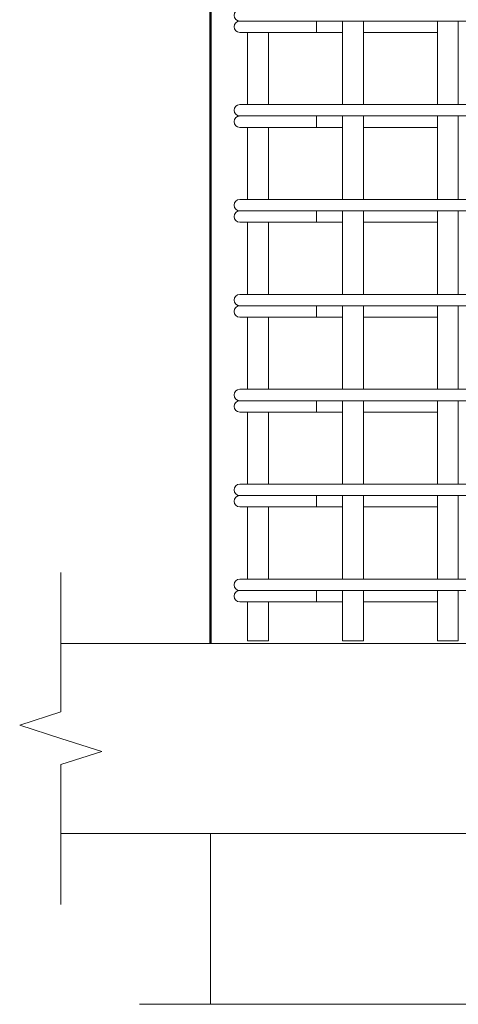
# Model space of a CAD drawing. Header units: millimetres. Extents: x -13482 to -1252, y 10628 to 48896.
# Tile 6 of 29: x -12701 to -12239, y 42870 to 43907. Entities that reach past the tile are written whole.
import ezdxf

# ---------------------------------------------------------------- set-up
doc = ezdxf.new("R2010")
doc.units = ezdxf.units.MM
for name, color, linetype, lineweight in [('A-____-NOTE-TEXT', 131, 'Continuous', 20), ('A-DETL-GENF-OTLN', 92, 'Continuous', 20), ('A-FLOR-____-MCUT', 192, 'Continuous', 50), ('S-COLS-____-OTLN', 52, 'Continuous', 20), ('S-RBAR-____-OTLN', 171, 'Continuous', 100)]:
    doc.layers.add(name, color=color, linetype=linetype, lineweight=lineweight)

# ---------------------------------------------------------------- blocks, each defined once
blk = doc.blocks.new('ADSK_Обрыв_Линия - ADSK_Обрыв_линия-1072157-КЖ1_ПЭ_ВЭ15_Армирование_Пилоны_Пм-15_1_1-1')
at = {"layer": 'A-DETL-GENF-OTLN'}
for p, q in [((-12657.7, 43178.2), (-12657.7, 43250)), ((-12657.7, 43050), (-12657.7, 43122.5))]:
    blk.add_line(p, q, dxfattribs=at)
blk = doc.blocks.new('ADSK_Обрыв_Линия - ADSK_Обрыв_линия-1523391-КЖ1_ПЭ_ВЭ15_Армирование_Пилоны_Пм-15_1_1-1')
at = {"layer": 'A-DETL-GENF-OTLN'}
for p, q in [((-12028.2, 42870), (-12500, 42870)), ((-11500, 42870), (-11972.5, 42870))]:
    blk.add_line(p, q, dxfattribs=at)

msp = doc.modelspace()

# ---------------------------------------------------------------- linework, layer by layer
at = {"layer": 'A-____-NOTE-TEXT'}
for p, q in [((-12657.7122, 43250), (-12657.7122, 43325)), ((-12657.7122, 43178.1543), (-12701.0373, 43164.0772)), ((-12701.0373, 43164.0772), (-12657.7122, 43150)), ((-12657.7122, 43150), (-12614.411, 43136.25)), ((-12657.7122, 43122.5), (-12614.411, 43136.25)), ((-12657.7122, 43050), (-12657.7122, 42975)), ((-12500, 42870), (-12575, 42870))]:
    msp.add_line(p, q, dxfattribs=at)
at = {"layer": 'A-FLOR-____-MCUT', "color": 8, "lineweight": 9}
for p, q in [((-11169.4175, 43250), (-12657.7122, 43250)), ((-12657.7122, 43050), (-11169.4175, 43050))]:
    msp.add_line(p, q, dxfattribs=at)
at = {"layer": 'S-COLS-____-OTLN', "lineweight": 50}
msp.add_line((-12500, 46200), (-12500, 43250.0496), dxfattribs=at)
at = {"layer": 'S-COLS-____-OTLN', "color": 8, "lineweight": 9}
msp.add_line((-12500, 43050), (-12500, 42870), dxfattribs=at)
at = {"layer": 'S-RBAR-____-OTLN', "lineweight": 20}
for p, q in [((-12469.0914, 43906.0004), (-12467.8647, 43906.0004)), ((-12467.5412, 43906.0004), (-12466.6419, 43906.0004)), ((-12466.6454, 43906.0004), (-12463.6093, 43906.0004)), ((-12463.6201, 43906.0004), (-12461.5827, 43906.0004)), ((-12461.6157, 43906.0004), (-12457.1392, 43906.0004)), ((-12457.1572, 43906.0004), (-12453.9147, 43906.0004)), ((-12453.9324, 43906.0004), (-12448.7676, 43906.0004)), ((-12448.7895, 43906.0004), (-12444.8993, 43906.0004)), ((-12444.9223, 43906.0004), (-12439.1109, 43906.0004)), ((-12439.1323, 43906.0004), (-12434.7546, 43906.0004)), ((-12434.777, 43906.0004), (-12433.0914, 43906.0004)), ((-12194, 43906.0004), (-12433.0914, 43906.0004)), ((-12388.4185, 43906.0004), (-12388.4185, 43894.0004)), ((-12360.9946, 43818.0004), (-12360.9946, 43906.0004)), ((-12338.9946, 43818.0004), (-12338.9946, 43906.0004)), ((-12260.9946, 43818.0004), (-12260.9946, 43906.0004)), ((-12238.9946, 43818.0004), (-12238.9946, 43906.0004)), ((-12469.0914, 43894.0004), (-12407.6355, 43894.0004)), ((-12460.9946, 43818.0004), (-12460.9946, 43894.0004)), ((-12438.9946, 43818.0004), (-12438.9946, 43894.0004)), ((-12388.4185, 43894.0004), (-12407.6355, 43894.0004)), ((-12388.4185, 43894.0004), (-12360.9946, 43894.0004)), ((-12338.9946, 43894.0004), (-12260.9946, 43894.0004)), ((-12469.0914, 43818.0004), (-12458.5472, 43818.0004)), ((-12458.5472, 43818.0004), (-12433.0914, 43818.0004)), ((-12044, 43818.0004), (-12433.0914, 43818.0004)), ((-12469.0914, 43806.0004), (-12467.8647, 43806.0004)), ((-12467.5412, 43806.0004), (-12466.6419, 43806.0004)), ((-12466.6454, 43806.0004), (-12463.6093, 43806.0004)), ((-12463.6201, 43806.0004), (-12461.5827, 43806.0004)), ((-12461.6157, 43806.0004), (-12457.1392, 43806.0004)), ((-12457.1572, 43806.0004), (-12453.9147, 43806.0004)), ((-12453.9324, 43806.0004), (-12448.7676, 43806.0004)), ((-12448.7895, 43806.0004), (-12444.8993, 43806.0004)), ((-12444.9223, 43806.0004), (-12439.1109, 43806.0004)), ((-12439.1323, 43806.0004), (-12434.7546, 43806.0004)), ((-12434.777, 43806.0004), (-12433.0914, 43806.0004)), ((-12044, 43806.0004), (-12433.0914, 43806.0004)), ((-12388.4185, 43806.0004), (-12388.4185, 43794.0004)), ((-12360.9946, 43718.0004), (-12360.9946, 43806.0004)), ((-12338.9946, 43718.0004), (-12338.9946, 43806.0004)), ((-12260.9946, 43718.0004), (-12260.9946, 43806.0004)), ((-12238.9946, 43718.0004), (-12238.9946, 43806.0004)), ((-12469.0914, 43794.0004), (-12407.6355, 43794.0004)), ((-12460.9946, 43718.0004), (-12460.9946, 43794.0004)), ((-12438.9946, 43718.0004), (-12438.9946, 43794.0004)), ((-12388.4185, 43794.0004), (-12407.6355, 43794.0004)), ((-12388.4185, 43794.0004), (-12360.9946, 43794.0004)), ((-12338.9946, 43794.0004), (-12260.9946, 43794.0004)), ((-12469.0914, 43718.0004), (-12458.5472, 43718.0004)), ((-12458.5472, 43718.0004), (-12433.0914, 43718.0004)), ((-12194, 43718.0004), (-12433.0914, 43718.0004)), ((-12469.0914, 43706.0004), (-12467.8647, 43706.0004)), ((-12467.5412, 43706.0004), (-12466.6419, 43706.0004)), ((-12466.6454, 43706.0004), (-12463.6093, 43706.0004)), ((-12463.6201, 43706.0004), (-12461.5827, 43706.0004)), ((-12461.6157, 43706.0004), (-12457.1392, 43706.0004)), ((-12457.1572, 43706.0004), (-12453.9147, 43706.0004)), ((-12453.9324, 43706.0004), (-12448.7676, 43706.0004)), ((-12448.7895, 43706.0004), (-12444.8993, 43706.0004)), ((-12444.9223, 43706.0004), (-12439.1109, 43706.0004)), ((-12439.1323, 43706.0004), (-12434.7546, 43706.0004)), ((-12434.777, 43706.0004), (-12433.0914, 43706.0004)), ((-12194, 43706.0004), (-12433.0914, 43706.0004)), ((-12388.4185, 43706.0004), (-12388.4185, 43694.0004)), ((-12360.9946, 43618.0004), (-12360.9946, 43706.0004)), ((-12338.9946, 43618.0004), (-12338.9946, 43706.0004)), ((-12260.9946, 43618.0004), (-12260.9946, 43706.0004)), ((-12238.9946, 43618.0004), (-12238.9946, 43706.0004)), ((-12469.0914, 43694.0004), (-12407.6355, 43694.0004)), ((-12460.9946, 43618.0004), (-12460.9946, 43694.0004)), ((-12438.9946, 43618.0004), (-12438.9946, 43694.0004)), ((-12388.4185, 43694.0004), (-12407.6355, 43694.0004)), ((-12388.4185, 43694.0004), (-12360.9946, 43694.0004)), ((-12338.9946, 43694.0004), (-12260.9946, 43694.0004)), ((-12469.0914, 43618.0004), (-12458.5472, 43618.0004)), ((-12458.5472, 43618.0004), (-12433.0914, 43618.0004)), ((-12044, 43618.0004), (-12433.0914, 43618.0004)), ((-12469.0914, 43606.0004), (-12467.8647, 43606.0004)), ((-12467.5412, 43606.0004), (-12466.6419, 43606.0004)), ((-12466.6454, 43606.0004), (-12463.6093, 43606.0004)), ((-12463.6201, 43606.0004), (-12461.5827, 43606.0004)), ((-12461.6157, 43606.0004), (-12457.1392, 43606.0004)), ((-12457.1572, 43606.0004), (-12453.9147, 43606.0004)), ((-12453.9324, 43606.0004), (-12448.7676, 43606.0004)), ((-12448.7895, 43606.0004), (-12444.8993, 43606.0004)), ((-12444.9223, 43606.0004), (-12439.1109, 43606.0004)), ((-12439.1323, 43606.0004), (-12434.7546, 43606.0004)), ((-12434.777, 43606.0004), (-12433.0914, 43606.0004)), ((-12044, 43606.0004), (-12433.0914, 43606.0004)), ((-12388.4185, 43606.0004), (-12388.4185, 43594.0004)), ((-12360.9946, 43518.0004), (-12360.9946, 43606.0004)), ((-12338.9946, 43518.0004), (-12338.9946, 43606.0004)), ((-12260.9946, 43518.0004), (-12260.9946, 43606.0004)), ((-12238.9946, 43518.0004), (-12238.9946, 43606.0004)), ((-12469.0914, 43594.0004), (-12407.6355, 43594.0004)), ((-12460.9946, 43518.0004), (-12460.9946, 43594.0004)), ((-12438.9946, 43518.0004), (-12438.9946, 43594.0004)), ((-12388.4185, 43594.0004), (-12407.6355, 43594.0004)), ((-12388.4185, 43594.0004), (-12360.9946, 43594.0004)), ((-12338.9946, 43594.0004), (-12260.9946, 43594.0004)), ((-12469.0914, 43518.0004), (-12458.5472, 43518.0004)), ((-12458.5472, 43518.0004), (-12433.0914, 43518.0004)), ((-12194, 43518.0004), (-12433.0914, 43518.0004)), ((-12469.0914, 43506.0004), (-12467.8647, 43506.0004)), ((-12467.5412, 43506.0004), (-12466.6419, 43506.0004)), ((-12466.6454, 43506.0004), (-12463.6093, 43506.0004)), ((-12463.6201, 43506.0004), (-12461.5827, 43506.0004)), ((-12461.6157, 43506.0004), (-12457.1392, 43506.0004)), ((-12457.1572, 43506.0004), (-12453.9147, 43506.0004)), ((-12453.9324, 43506.0004), (-12448.7676, 43506.0004)), ((-12448.7895, 43506.0004), (-12444.8993, 43506.0004)), ((-12444.9223, 43506.0004), (-12439.1109, 43506.0004)), ((-12439.1323, 43506.0004), (-12434.7546, 43506.0004)), ((-12434.777, 43506.0004), (-12433.0914, 43506.0004)), ((-12194, 43506.0004), (-12433.0914, 43506.0004)), ((-12388.4185, 43506.0004), (-12388.4185, 43494.0004)), ((-12360.9946, 43418.0004), (-12360.9946, 43506.0004)), ((-12338.9946, 43418.0004), (-12338.9946, 43506.0004)), ((-12260.9946, 43418.0004), (-12260.9946, 43506.0004)), ((-12238.9946, 43418.0004), (-12238.9946, 43506.0004)), ((-12469.0914, 43494.0004), (-12407.6355, 43494.0004)), ((-12460.9946, 43418.0004), (-12460.9946, 43494.0004)), ((-12438.9946, 43418.0004), (-12438.9946, 43494.0004)), ((-12388.4185, 43494.0004), (-12407.6355, 43494.0004)), ((-12388.4185, 43494.0004), (-12360.9946, 43494.0004)), ((-12338.9946, 43494.0004), (-12260.9946, 43494.0004)), ((-12469.0914, 43418.0004), (-12458.5472, 43418.0004)), ((-12458.5472, 43418.0004), (-12433.0914, 43418.0004)), ((-12044, 43418.0004), (-12433.0914, 43418.0004)), ((-12469.0914, 43406.0004), (-12467.8647, 43406.0004)), ((-12467.5412, 43406.0004), (-12466.6419, 43406.0004)), ((-12466.6454, 43406.0004), (-12463.6093, 43406.0004)), ((-12463.6201, 43406.0004), (-12461.5827, 43406.0004)), ((-12461.6157, 43406.0004), (-12457.1392, 43406.0004)), ((-12457.1572, 43406.0004), (-12453.9147, 43406.0004)), ((-12453.9324, 43406.0004), (-12448.7676, 43406.0004)), ((-12448.7895, 43406.0004), (-12444.8993, 43406.0004)), ((-12444.9223, 43406.0004), (-12439.1109, 43406.0004)), ((-12439.1323, 43406.0004), (-12434.7546, 43406.0004)), ((-12434.777, 43406.0004), (-12433.0914, 43406.0004)), ((-12044, 43406.0004), (-12433.0914, 43406.0004)), ((-12388.4185, 43406.0004), (-12388.4185, 43394.0004)), ((-12360.9946, 43318.0004), (-12360.9946, 43406.0004)), ((-12338.9946, 43318.0004), (-12338.9946, 43406.0004)), ((-12260.9946, 43318.0004), (-12260.9946, 43406.0004)), ((-12238.9946, 43318.0004), (-12238.9946, 43406.0004)), ((-12469.0914, 43394.0004), (-12407.6355, 43394.0004)), ((-12460.9946, 43318.0004), (-12460.9946, 43394.0004)), ((-12438.9946, 43318.0004), (-12438.9946, 43394.0004)), ((-12388.4185, 43394.0004), (-12407.6355, 43394.0004)), ((-12388.4185, 43394.0004), (-12360.9946, 43394.0004)), ((-12338.9946, 43394.0004), (-12260.9946, 43394.0004)), ((-12469.0914, 43318.0004), (-12458.5472, 43318.0004)), ((-12458.5472, 43318.0004), (-12433.0914, 43318.0004)), ((-12194, 43318.0004), (-12433.0914, 43318.0004)), ((-12469.0914, 43306.0004), (-12467.8647, 43306.0004)), ((-12467.5412, 43306.0004), (-12466.6419, 43306.0004)), ((-12466.6454, 43306.0004), (-12463.6093, 43306.0004)), ((-12463.6201, 43306.0004), (-12461.5827, 43306.0004)), ((-12461.6157, 43306.0004), (-12457.1392, 43306.0004)), ((-12457.1572, 43306.0004), (-12453.9147, 43306.0004)), ((-12453.9324, 43306.0004), (-12448.7676, 43306.0004)), ((-12448.7895, 43306.0004), (-12444.8993, 43306.0004)), ((-12444.9223, 43306.0004), (-12439.1109, 43306.0004)), ((-12439.1323, 43306.0004), (-12434.7546, 43306.0004)), ((-12434.777, 43306.0004), (-12433.0914, 43306.0004)), ((-12194, 43306.0004), (-12433.0914, 43306.0004)), ((-12388.4185, 43306.0004), (-12388.4185, 43294.0004)), ((-12360.9946, 43253), (-12360.9946, 43306.0004)), ((-12338.9946, 43253), (-12338.9946, 43306.0004)), ((-12260.9946, 43253), (-12260.9946, 43306.0004)), ((-12238.9946, 43253), (-12238.9946, 43306.0004)), ((-12469.0914, 43294.0004), (-12407.6355, 43294.0004)), ((-12460.9946, 43253), (-12460.9946, 43294.0004)), ((-12438.9946, 43253), (-12438.9946, 43294.0004)), ((-12388.4185, 43294.0004), (-12407.6355, 43294.0004)), ((-12388.4185, 43294.0004), (-12360.9946, 43294.0004)), ((-12338.9946, 43294.0004), (-12260.9946, 43294.0004)), ((-12438.9946, 43253), (-12460.9946, 43253)), ((-12338.9946, 43253), (-12360.9946, 43253)), ((-12238.9946, 43253), (-12260.9946, 43253))]:
    msp.add_line(p, q, dxfattribs=at)
for centre, end in [((-12469.0914, 43912.0004), 270), ((-12469.0914, 43900.0004), 270), ((-12469.0914, 43900.0004), 105), ((-12469.0914, 43812.0004), 270), ((-12469.0914, 43800.0004), 270), ((-12469.0914, 43800.0004), 105), ((-12469.0914, 43712.0004), 270), ((-12469.0914, 43700.0004), 270), ((-12469.0914, 43700.0004), 105), ((-12469.0914, 43612.0004), 270), ((-12469.0914, 43600.0004), 270), ((-12469.0914, 43600.0004), 105), ((-12469.0914, 43512.0004), 270), ((-12469.0914, 43500.0004), 270), ((-12469.0914, 43500.0004), 105), ((-12469.0914, 43412.0004), 270), ((-12469.0914, 43400.0004), 270), ((-12469.0914, 43400.0004), 105), ((-12469.0914, 43312.0004), 270), ((-12469.0914, 43300.0004), 270), ((-12469.0914, 43300.0004), 105)]:
    msp.add_arc(centre, 6, 90, end, dxfattribs=at)

# ---------------------------------------------------------------- block references
at = {"layer": 'A-DETL-GENF-OTLN'}
for name in ['ADSK_Обрыв_Линия - ADSK_Обрыв_линия-1072157-КЖ1_ПЭ_ВЭ15_Армирование_Пилоны_Пм-15_1_1-1', 'ADSK_Обрыв_Линия - ADSK_Обрыв_линия-1523391-КЖ1_ПЭ_ВЭ15_Армирование_Пилоны_Пм-15_1_1-1']:
    msp.add_blockref(name, (0, 0), dxfattribs=at)

doc.saveas('drawing.dxf')
